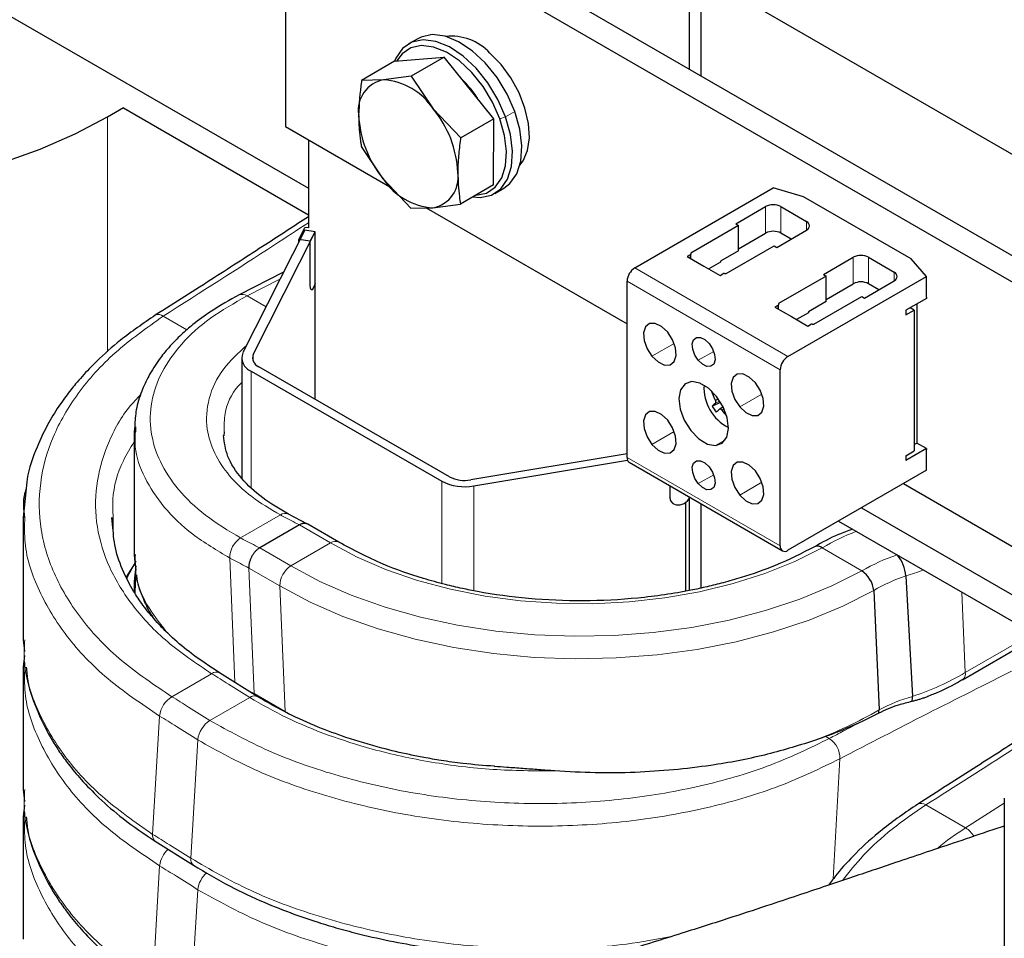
# Paper-space layout 'Blatt2' of a CAD drawing. Header units: millimetres. Extents: x 5 to 418, y 2 to 292.
# Tile 28 of 43: x 251 to 269, y 89 to 106. Entities that reach past the tile are written whole.
import ezdxf

# ---------------------------------------------------------------- set-up
doc = ezdxf.new("R2010")
doc.units = ezdxf.units.MM

psp = doc.layouts.new('Blatt2')

# ---------------------------------------------------------------- linework, layer by layer
at = {"color": 7, "linetype": 'Continuous', "lineweight": 25}
for p, q in [((278.0075, 99.1279), (242.6522, 119.5381)), ((277.7954, 97.3723), (256.5822, 109.6185)), ((277.3712, 97.1274), (256.1579, 109.3735)), ((256.1579, 109.3735), (256.1579, 104.4743)), ((249.7233, 107.2906), (256.5822, 103.3311)), ((263.6533, 105.5364), (263.6533, 106.6796)), ((263.8654, 105.414), (263.8654, 106.802)), ((258.6107, 106.1053), (258.441, 106.0073)), ((258.182, 105.6859), (259.1029, 105.7638)), ((259.1029, 105.7638), (258.49, 105.4099)), ((260.0204, 104.6179), (259.1029, 105.7638)), ((258.182, 105.6859), (257.569, 105.3321)), ((258.49, 105.4099), (257.9777, 105.3411)), ((258.49, 105.4099), (258.897, 104.8071)), ((257.9777, 105.3411), (257.569, 105.3321)), ((252.8558, 104.6576), (253.1527, 104.8291)), ((253.1527, 104.8209), (256.5822, 102.8411)), ((258.897, 104.8071), (259.4075, 104.264)), ((256.1579, 104.4743), (258.1347, 103.3331)), ((260.0204, 104.6179), (259.4075, 104.264)), ((260.0171, 103.3941), (260.0204, 104.6179)), ((256.5822, 104.2294), (256.5822, 102.5962)), ((257.9727, 103.5055), (257.5657, 104.1083)), ((258.4832, 102.9624), (257.9727, 103.5055)), ((260.0171, 103.3941), (259.4041, 103.0403)), ((260.0409, 103.236), (260.2106, 103.3339)), ((262.635, 101.8543), (265.2054, 103.3382)), ((265.7675, 103.1728), (265.2054, 103.3382)), ((258.8919, 102.9714), (259.4041, 103.0403)), ((267.7616, 102.0217), (265.7675, 103.1728)), ((258.4832, 102.9624), (258.8919, 102.9714)), ((258.7661, 102.9687), (262.4936, 100.8168)), ((264.5124, 102.6728), (265.064, 102.9912)), ((265.3468, 102.9912), (265.8206, 102.7177)), ((264.5619, 102.6442), (263.6745, 102.1319)), ((264.5124, 102.6728), (264.5619, 102.6442)), ((264.5619, 102.1706), (264.5619, 102.6442)), ((256.5141, 102.5569), (255.3697, 100.2845)), ((255.5617, 100.2523), (256.7062, 102.5247)), ((256.4068, 102.3852), (256.5185, 102.6069)), ((256.7062, 102.5247), (256.5141, 102.5569)), ((256.5822, 102.5962), (256.5185, 102.6069)), ((256.618, 102.3497), (256.7062, 102.5247)), ((256.7062, 99.4223), (256.7062, 102.5247)), ((264.5619, 102.2114), (265.064, 102.5012)), ((265.269, 102.236), (265.8206, 102.5544)), ((265.5376, 102.3911), (265.3468, 102.5012)), ((256.618, 102.3497), (256.4068, 102.3852)), ((256.4068, 102.3438), (256.4068, 102.3852)), ((256.618, 101.5332), (256.618, 102.3497)), ((263.6628, 102.0966), (263.6109, 102.0666)), ((263.6745, 102.1319), (263.6745, 102.1129)), ((263.6745, 102.0298), (263.6745, 102.1129)), ((264.5619, 102.1706), (264.2296, 101.9787)), ((264.3321, 101.7523), (265.2195, 102.2646)), ((265.2195, 102.2646), (265.269, 102.236)), ((263.6109, 102.0666), (263.9149, 101.891)), ((264.2296, 101.9624), (264.0104, 101.8359)), ((264.2296, 101.9787), (264.2296, 101.9624)), ((266.1388, 101.7339), (266.6903, 102.0523)), ((266.9731, 102.0523), (267.4469, 101.7788)), ((268.048, 101.6972), (267.7616, 102.0217)), ((256.1201, 101.7745), (255.2969, 101.3537)), ((263.9149, 101.891), (264.219, 101.7155)), ((264.219, 101.7155), (264.2709, 101.7455)), ((264.2992, 101.7523), (264.3321, 101.7523)), ((266.1388, 101.7339), (266.1883, 101.7053)), ((262.4936, 98.3432), (262.4936, 101.6094)), ((266.1883, 101.7053), (265.3008, 101.193)), ((265.4776, 100.2133), (268.048, 101.6972)), ((266.1883, 101.2317), (266.1883, 101.7053)), ((266.1883, 101.2725), (266.6903, 101.5624)), ((266.8954, 101.2971), (267.4469, 101.6155)), ((267.164, 101.4522), (266.9731, 101.5624)), ((268.048, 101.315), (268.048, 101.6972)), ((265.3008, 101.193), (265.3008, 101.174)), ((265.3008, 101.091), (265.3008, 101.174)), ((266.1883, 101.2317), (265.8559, 101.0399)), ((265.9584, 100.8134), (266.8459, 101.3257)), ((266.8459, 101.3257), (266.8954, 101.2971)), ((268.0453, 101.2915), (267.6626, 101.0705)), ((267.8676, 101.1889), (267.8676, 98.6313)), ((265.2891, 101.1577), (265.2372, 101.1277)), ((265.2372, 101.1277), (265.5413, 100.9522)), ((265.8559, 101.0235), (265.6368, 100.897)), ((265.8559, 101.0399), (265.8559, 101.0235)), ((267.6626, 100.9848), (267.8181, 101.0746)), ((267.6626, 101.0705), (267.6626, 100.9848)), ((267.8181, 101.0746), (267.7439, 101.1174)), ((267.8181, 101.0746), (267.8181, 98.4616)), ((265.5413, 100.9522), (265.8453, 100.7767)), ((265.9255, 100.8134), (265.9584, 100.8134)), ((265.8453, 100.7767), (265.8972, 100.8066)), ((255.3458, 100.1878), (255.3458, 97.9586)), ((255.5216, 99.9429), (259.0571, 97.9019)), ((259.1985, 97.9835), (255.663, 100.0245)), ((265.3362, 96.7022), (265.3362, 99.9684)), ((264.0539, 99.5814), (264.0522, 99.5807)), ((264.2279, 99.3637), (264.0734, 99.2924)), ((264.2733, 99.2812), (264.2128, 99.237)), ((253.3615, 98.9221), (253.3509, 98.8161)), ((253.3756, 98.9122), (253.3747, 98.8159)), ((255.02, 98.8165), (255.0154, 98.741)), ((268.0453, 98.507), (267.6626, 98.2861)), ((267.6626, 98.3718), (267.8181, 98.4616)), ((267.8181, 98.58), (267.8686, 98.6091)), ((268.0453, 98.507), (267.8686, 98.6091)), ((268.048, 98.1044), (268.048, 98.4866)), ((262.4936, 98.4119), (259.593, 97.925)), ((259.6489, 97.8142), (262.5019, 98.293)), ((262.5351, 98.2516), (265.3776, 96.6106)), ((267.6626, 98.3718), (267.6626, 98.2861)), ((268.048, 98.1044), (265.4776, 96.6206)), ((251.3431, 97.7057), (251.2922, 97.2303)), ((263.2877, 97.8171), (263.2877, 97.5964)), ((267.6201, 97.8574), (272.2768, 95.1691)), ((263.2956, 97.5497), (263.3011, 97.5386)), ((263.6533, 95.8765), (263.6533, 97.5877)), ((263.5852, 95.8665), (263.5852, 97.5098)), ((263.8654, 95.9206), (263.8654, 97.4836)), ((266.842, 97.4082), (270.7243, 95.167)), ((252.9521, 97.098), (252.9361, 97.231)), ((252.9638, 97.0879), (252.9619, 97.2309)), ((256.5668, 97.1073), (256.2136, 97.2909)), ((266.4177, 97.1632), (270.7243, 94.677)), ((256.418, 97.0918), (255.6798, 96.6656)), ((257.148, 96.7719), (256.5712, 97.1049)), ((253.3509, 96.5427), (253.3596, 96.4641)), ((253.3596, 96.4641), (253.3834, 96.2496)), ((253.3803, 96.3335), (253.3509, 96.0399)), ((253.3756, 96.136), (253.3747, 96.0397)), ((267.6639, 96.145), (267.7853, 93.9132)), ((253.3509, 96.0398), (253.351, 95.8482)), ((267.068, 95.8753), (267.1668, 93.6609)), ((251.2922, 94.9625), (251.3104, 94.8036)), ((251.3104, 94.8036), (251.3175, 94.7419)), ((268.7131, 94.2205), (269.9328, 94.9246)), ((251.3156, 94.6725), (251.2922, 94.4541)), ((251.3244, 94.4543), (251.3237, 94.5386)), ((255.6443, 93.9063), (254.9372, 94.3492)), ((267.1623, 93.6028), (266.8527, 93.4481)), ((266.1795, 93.1682), (265.9506, 93.0874)), ((251.2922, 92.1863), (251.3104, 92.0274)), ((251.3156, 91.8962), (251.2922, 91.6779)), ((251.3104, 92.0274), (251.3175, 91.9657)), ((269.488, 92.0237), (269.488, 85.031)), ((251.3244, 91.678), (251.3237, 91.7623)), ((253.7435, 91.2257), (254.4507, 90.7829))]:
    psp.add_line(p, q, dxfattribs=at)
at = {"color": 7, "linetype": 'Continuous', "lineweight": 18}
for p, q in [((252.8558, 104.6576), (252.8558, 100.301)), ((260.1346, 104.6205), (260.2412, 104.6548)), ((260.4109, 104.7527), (260.2412, 104.6548)), ((265.064, 102.9912), (265.064, 102.5012)), ((265.3468, 102.9912), (265.3468, 102.5012)), ((265.8206, 102.7177), (265.8206, 102.5544)), ((263.6628, 102.0366), (263.6628, 102.0966)), ((266.6903, 102.0523), (266.6903, 101.5624)), ((266.9731, 102.0523), (266.9731, 101.5624)), ((265.4776, 100.2133), (262.635, 101.8543)), ((267.4469, 101.7788), (267.4469, 101.6155)), ((256.0562, 101.6477), (255.4453, 101.338)), ((265.3362, 99.9684), (262.4936, 101.6094)), ((255.7978, 101.1346), (255.4453, 101.338)), ((265.2891, 101.0977), (265.2891, 101.1577)), ((253.8926, 100.9625), (254.3312, 100.7093)), ((263.3686, 100.456), (262.956, 100.2178)), ((264.1011, 100.3089), (263.8132, 100.1427)), ((255.5617, 100.1233), (255.5617, 100.2523)), ((255.5216, 97.7921), (255.5216, 99.9429)), ((264.1849, 99.4294), (264.1338, 99.3993)), ((264.2136, 99.3868), (264.1372, 99.3529)), ((264.9949, 99.5171), (264.5823, 99.2789)), ((264.2916, 99.2424), (264.2509, 99.2185)), ((263.3686, 98.8229), (262.956, 98.5847)), ((264.3182, 98.6684), (264.1353, 98.5628)), ((265.3362, 96.7022), (262.4936, 98.3432)), ((259.0571, 96.0038), (259.0571, 97.9019)), ((264.1011, 98.0226), (263.8132, 97.8564)), ((259.6489, 95.8701), (259.6489, 97.8142)), ((264.9949, 97.884), (264.5823, 97.6458)), ((263.2821, 97.6074), (263.2877, 97.5964)), ((256.0644, 97.2756), (255.3262, 96.8494)), ((252.9648, 97.0054), (252.9638, 97.0879)), ((256.9948, 96.7588), (256.418, 97.0918)), ((256.2566, 96.3326), (255.6798, 96.6656)), ((256.9948, 96.7588), (256.2566, 96.3326)), ((266.1153, 96.6673), (266.8471, 96.2374)), ((255.1247, 96.4762), (255.2217, 94.171)), ((253.2107, 96.1326), (253.3892, 96.4217)), ((256.0551, 95.9594), (255.4782, 96.2924)), ((255.4782, 96.2924), (255.5762, 93.9654)), ((253.3747, 96.0397), (253.3723, 95.803)), ((256.0551, 95.9594), (256.153, 93.6324)), ((268.7017, 95.8447), (268.7677, 94.3533)), ((270.0025, 95.0661), (268.7677, 94.3533)), ((254.0505, 93.9072), (254.7887, 94.3334)), ((254.7576, 93.4643), (255.4958, 93.8905)), ((256.153, 93.6324), (255.5762, 93.9654)), ((253.6945, 91.3551), (253.8244, 93.5484)), ((256.3291, 93.5356), (256.153, 93.6324)), ((266.2439, 93.131), (266.1795, 93.1682)), ((254.4016, 90.9122), (254.5315, 93.1055)), ((266.3185, 90.5278), (266.442, 92.756)), ((268.773, 91.4741), (268.0348, 91.9002)), ((269.488, 91.9309), (268.773, 91.4741)), ((253.6945, 88.5788), (253.8244, 90.7722)), ((254.4016, 88.136), (254.5315, 90.3293))]:
    psp.add_line(p, q, dxfattribs=at)
at = {"color": 7, "linetype": 'Continuous', "lineweight": 25, "flags": 128}
for points in [[(260.4109, 104.7527), (260.2681, 105.0768), (260.0824, 105.383), (259.863, 105.656), (259.6209, 105.8819), (259.3683, 106.0496), (259.1177, 106.1506), (258.8819, 106.1799), (258.6726, 106.1359), (258.6107, 106.1053)], [(260.2412, 104.6548), (260.0984, 104.9789), (259.9127, 105.2851), (259.6933, 105.558), (259.4512, 105.784), (259.1986, 105.9517), (258.948, 106.0527), (258.7122, 106.0819), (258.5029, 106.0379), (258.3306, 105.9229), (258.2039, 105.7427), (258.1784, 105.6839)], [(260.1346, 104.6205), (259.999, 104.9284), (259.8225, 105.2192), (259.6141, 105.4785), (259.3841, 105.6932), (259.1441, 105.8525), (258.9061, 105.9484), (258.6821, 105.9762), (258.4832, 105.9344), (258.3195, 105.8252), (258.2173, 105.6889)], [(260.5062, 103.761), (260.5688, 103.8437), (260.6498, 104.0352), (260.6827, 104.2693), (260.6661, 104.5342), (260.6007, 104.8165), (260.4898, 105.1022), (260.339, 105.3769), (260.1558, 105.6268), (259.9495, 105.8394)], [(240.4107, 104.6576), (241.0114, 104.3415), (241.66, 104.0587), (242.3511, 103.8117), (243.0787, 103.6026), (243.8367, 103.4331), (244.6185, 103.3046), (245.4174, 103.2184), (246.2268, 103.1751), (247.0396, 103.1751), (247.849, 103.2184), (248.648, 103.3046), (249.4298, 103.4331), (250.1877, 103.6026), (250.9153, 103.8117), (251.6064, 104.0587), (252.2551, 104.3415), (252.8558, 104.6576)], [(259.6295, 103.1703), (259.7697, 103.1614), (259.979, 103.2054), (260.1513, 103.3204), (260.2779, 103.5006), (260.3526, 103.7371), (260.3715, 104.0179), (260.3337, 104.329), (260.2412, 104.6548)], [(260.2106, 103.3339), (260.321, 103.4183), (260.4476, 103.5986), (260.5223, 103.8351), (260.5412, 104.1159), (260.5034, 104.427), (260.4109, 104.7527)], [(259.6837, 103.2017), (259.6866, 103.2017), (259.8855, 103.2435), (260.0492, 103.3528), (260.1695, 103.524), (260.2404, 103.7487), (260.2584, 104.0154), (260.2225, 104.311), (260.1346, 104.6205)], [(256.7062, 101.5748), (256.6953, 101.5356), (256.6739, 101.4807), (256.6525, 101.4507), (256.6344, 101.4502), (256.6223, 101.4791), (256.618, 101.5332)], [(263.2475, 100.6657), (263.1343, 100.7721), (263.0161, 100.8281), (262.911, 100.8253), (262.8349, 100.7641), (262.7994, 100.6539), (262.81, 100.5113), (262.8649, 100.3582), (262.956, 100.2178)], [(262.956, 100.2178), (263.0692, 100.1115), (263.1873, 100.0554), (263.2925, 100.0582), (263.3686, 100.1194), (263.404, 100.2296), (263.3935, 100.3722), (263.3385, 100.5253), (263.2475, 100.6657)], [(263.8132, 100.1427), (263.7497, 100.2406), (263.7114, 100.3475), (263.704, 100.4469), (263.7287, 100.5239), (263.7818, 100.5665), (263.8552, 100.5685), (263.9376, 100.5294), (264.0166, 100.4552)], [(264.0166, 100.4552), (264.0801, 100.3572), (264.1185, 100.2504), (264.1258, 100.151), (264.1011, 100.074), (264.048, 100.0314), (263.9746, 100.0294), (263.8922, 100.0685), (263.8132, 100.1427)], [(263.6946, 99.7488), (263.5699, 99.7056), (263.4868, 99.5962), (263.4554, 99.4336), (263.4794, 99.2375), (263.5559, 99.0315), (263.6758, 98.8406), (263.8244, 98.6877), (263.984, 98.5912), (264.1353, 98.5628)], [(264.1353, 98.5628), (264.2599, 98.606), (264.343, 98.7154), (264.3744, 98.878), (264.3504, 99.0741), (264.2739, 99.28), (264.154, 99.471), (264.0054, 99.6239), (263.8458, 99.7204), (263.6946, 99.7488)], [(264.8739, 99.7269), (264.7606, 99.8332), (264.6425, 99.8892), (264.5373, 99.8864), (264.4612, 99.8253), (264.4258, 99.715), (264.4363, 99.5725), (264.4913, 99.4193), (264.5823, 99.2789)], [(264.5823, 99.2789), (264.6955, 99.1726), (264.8137, 99.1166), (264.9188, 99.1194), (264.9949, 99.1805), (265.0304, 99.2908), (265.0198, 99.4333), (264.9649, 99.5865), (264.8739, 99.7269)], [(263.2475, 99.0327), (263.1343, 99.139), (263.0161, 99.195), (262.911, 99.1922), (262.8349, 99.1311), (262.7994, 99.0208), (262.81, 98.8783), (262.8649, 98.7251), (262.956, 98.5847)], [(262.956, 98.5847), (263.0692, 98.4784), (263.1873, 98.4224), (263.2925, 98.4251), (263.3686, 98.4863), (263.404, 98.5966), (263.3935, 98.7391), (263.3385, 98.8922), (263.2475, 99.0327)], [(263.8132, 97.8564), (263.7497, 97.9543), (263.7114, 98.0612), (263.704, 98.1606), (263.7287, 98.2375), (263.7818, 98.2802), (263.8552, 98.2822), (263.9376, 98.2431), (264.0166, 98.1689)], [(264.8739, 98.0938), (264.7606, 98.2001), (264.6425, 98.2561), (264.5373, 98.2534), (264.4612, 98.1922), (264.4258, 98.0819), (264.4363, 97.9394), (264.4913, 97.7863), (264.5823, 97.6458)], [(264.0166, 98.1689), (264.0801, 98.0709), (264.1185, 97.9641), (264.1258, 97.8646), (264.1011, 97.7877), (264.048, 97.745), (263.9746, 97.7431), (263.8922, 97.7822), (263.8132, 97.8564)], [(264.5823, 97.6458), (264.6955, 97.5395), (264.8137, 97.4835), (264.9188, 97.4863), (264.9949, 97.5474), (265.0304, 97.6577), (265.0198, 97.8002), (264.9649, 97.9534), (264.8739, 98.0938)], [(263.2877, 97.5964), (263.3023, 97.5363), (263.344, 97.4903), (263.4063, 97.4654), (263.4798, 97.4653), (263.5533, 97.4901), (263.6156, 97.5359), (263.6572, 97.5959), (263.6599, 97.6023)], [(268.7335, 94.2365), (268.7208, 94.2255), (268.7131, 94.2205)]]:
    psp.add_lwpolyline(points, dxfattribs=at)
at = {"color": 7, "linetype": 'Continuous', "lineweight": 18, "flags": 128}
for points in [[(266.1153, 96.6673), (265.6046, 96.4131), (265.0509, 96.1909), (264.4602, 96.0031), (263.8389, 95.8518), (263.1936, 95.7386), (262.5316, 95.6648), (261.8597, 95.631), (261.1855, 95.6378), (260.5161, 95.685), (259.8589, 95.7721), (259.2209, 95.8982), (258.609, 96.0618), (258.0299, 96.2613), (257.4899, 96.4945), (256.9948, 96.7588)], [(266.8471, 96.2374), (266.2935, 95.9591), (265.6956, 95.7132), (265.0591, 95.5021), (264.3899, 95.3278), (263.6945, 95.192), (262.9794, 95.0961), (262.2516, 95.0408), (261.5179, 95.0267), (260.7853, 95.0539), (260.0608, 95.1223), (259.3513, 95.2311), (258.6636, 95.3793), (258.0041, 95.5655), (257.3792, 95.7879), (256.7949, 96.0445), (256.2566, 96.3326)], [(267.068, 95.8753), (266.4936, 95.585), (265.8729, 95.3285), (265.2118, 95.1081), (264.5167, 94.926), (263.7941, 94.7838), (263.051, 94.683), (262.2944, 94.6245), (261.5315, 94.6088), (260.7696, 94.6361), (260.016, 94.7062), (259.2777, 94.8183), (258.5619, 94.9715), (257.8754, 95.1642), (257.2247, 95.3946), (256.616, 95.6605), (256.0551, 95.9594)]]:
    psp.add_lwpolyline(points, dxfattribs=at)
at = {"color": 7, "linetype": 'Continuous', "lineweight": 25}
for centre, radius, start, end in [((259.2287, 105.1674), 0.9854, 42.99361, 95.84459), ((258.0784, 104.7802), 0.5699, 100.1685, 189.07358), ((257.9015, 104.1517), 1.1919, 33.35947, 86.33121), ((258.1503, 104.0064), 1.8581, 31.14347, 46.22585), ((259.5058, 104.7775), 1.9921, 182.50831, 219.68299), ((257.3639, 103.5351), 1.9921, 2.50831, 39.68299), ((258.7913, 103.5324), 0.5699, 280.1685, 9.07358), ((258.9682, 104.1609), 1.1919, 213.35947, 266.33121), ((265.2054, 102.7182), 0.3074, 62.60967, 117.39033), ((265.7896, 102.636), 0.0873, 290.78342, 69.21658), ((265.2054, 102.2283), 0.3074, 62.60967, 117.39033), ((263.6545, 102.1149), 0.0201, 294.37466, 354.3052), ((266.8317, 101.7793), 0.3074, 62.60967, 117.39033), ((262.8007, 101.5954), 0.3074, 122.60548, 177.39452), ((264.298, 101.6946), 0.0577, 88.8559, 118.04024), ((267.4159, 101.6972), 0.0873, 290.78342, 69.21658), ((266.8317, 101.2894), 0.3074, 62.60967, 117.39033), ((265.2808, 101.176), 0.0201, 294.37466, 354.3052), ((268.3869, 101.2649), 0.3426, 171.58752, 175.55078), ((265.9244, 100.7557), 0.0577, 88.8559, 118.04024), ((255.6133, 100.1882), 0.2619, 158.43731, 249.50104), ((255.7241, 100.1881), 0.1746, 158.43731, 249.50104), ((265.6432, 99.9544), 0.3074, 122.60548, 177.39452), ((264.7495, 99.6376), 0.8296, 176.86883, 243.12579), ((265.3128, 100.0386), 1.3412, 199.96315, 208.46638), ((264.6638, 98.7341), 0.8126, 130.39744, 136.60253), ((265.2522, 99.9769), 1.3632, 210.14323, 215.70892), ((267.0286, 95.7606), 4.4737, 129.01257, 130.12748), ((265.3581, 100.0645), 1.3935, 217.38304, 223.03742), ((268.131, 98.631), 0.2634, 179.94265, 184.77938), ((268.2715, 98.5259), 0.2269, 184.77475, 189.99124), ((262.5916, 98.3324), 0.0986, 173.70115, 234.98667), ((259.4811, 98.7228), 0.924, 242.68403, 280.46041), ((259.4812, 98.5308), 0.616, 242.68403, 280.46041), ((265.4224, 96.6882), 0.0873, 170.78596, 309.20329), ((266.0271, 96.5486), 0.148, 53.36867, 112.14894), ((266.9668, 96.0932), 0.6991, 4.24815, 38.88858), ((266.5838, 95.8284), 0.4864, 5.53348, 57.2353), ((267.5563, 93.8911), 0.2301, 341.21571, 5.50107), ((266.9468, 93.6489), 0.2203, 347.93235, 3.1403)]:
    psp.add_arc(centre, radius, start, end, dxfattribs=at)
at = {"color": 7, "linetype": 'Continuous', "lineweight": 18}
for centre, radius, start, end in [((255.3569, 101.2112), 0.1546, 55.11279, 112.87994), ((253.8055, 100.8486), 0.1434, 52.58657, 115.72186), ((256.1528, 97.149), 0.1544, 66.79356, 124.91151), ((268.3438, 92.8625), 4.4094, 111.22361, 120.35715), ((255.5669, 96.4784), 0.4423, 122.97226, 180.28102), ((257.0823, 96.6371), 0.1498, 63.22203, 125.68944), ((268.5835, 93.2942), 3.4173, 108.37661, 120.53971), ((256.4973, 95.9616), 0.4423, 122.97226, 180.28102), ((265.9796, 101.6574), 5.764, 286.99088, 290.41502), ((268.6345, 93.2074), 3.0938, 108.28205, 120.41961), ((254.8754, 94.2245), 0.1392, 63.69512, 128.52984), ((266.2629, 98.6275), 4.954, 287.89707, 300.37173), ((268.6158, 94.3345), 0.1531, 320.22403, 7.07414), ((254.3112, 93.4923), 0.49, 122.13604, 173.42404), ((255.5825, 93.7817), 0.1391, 63.62392, 128.53887), ((268.7133, 90.7532), 3.2934, 106.36568, 118.00666), ((262.9475, 101.0318), 8.4931, 290.70726, 299.78799), ((255.0183, 93.0494), 0.49, 122.13604, 173.42404), ((266.0055, 92.7652), 0.4366, 358.79746, 56.90674), ((267.9482, 91.7919), 0.1387, 51.38987, 116.94039), ((253.8283, 91.3319), 0.1358, 170.162, 231.38342), ((268.5255, 91.0753), 0.4694, 31.35463, 58.1751), ((254.3206, 90.7117), 0.4998, 132.82835, 173.05457), ((254.5354, 90.889), 0.1358, 170.16196, 231.38384), ((255.0275, 90.269), 0.4996, 131.37593, 173.0754)]:
    psp.add_arc(centre, radius, start, end, dxfattribs=at)
at = {"color": 7, "linetype": 'Continuous', "lineweight": 25}
for points, knots in [([(257.569, 105.3321), (257.568, 105.3252), (257.5358, 105.1052), (257.5255, 104.8944), (257.5156, 104.6903)], [0, 0, 0, 0, 0.03148504, 1, 1, 1, 1]), ([(257.5156, 104.6903), (257.5159, 104.652), (257.5164, 104.5752), (257.5223, 104.4629), (257.5316, 104.3526), (257.5429, 104.2573), (257.5545, 104.176), (257.5619, 104.1309), (257.5657, 104.1083)], [0, 0, 0, 0, 0.1880433, 0.3763739, 0.5654879, 0.7548234, 0.877392, 1, 1, 1, 1]), ([(259.4075, 104.264), (259.4065, 104.2571), (259.3977, 104.1971), (259.3829, 104.0845), (259.367, 103.9278), (259.3564, 103.7731), (259.3548, 103.6726), (259.3541, 103.6223)], [0, 0, 0, 0, 0.0314474, 0.2725242, 0.5139432, 0.7566821, 1, 1, 1, 1]), ([(259.3541, 103.6223), (259.3594, 103.4707), (259.3666, 103.2698), (259.3967, 103.0855), (259.4041, 103.0403)], [0, 0, 0, 0, 0.7546767, 1, 1, 1, 1]), ([(256.5822, 102.8049), (256.3186, 102.633), (255.7382, 102.2543), (254.7919, 101.6437), (254.109, 101.21), (253.7432, 100.9778)], [0, 0, 0, 0, 0.278625, 0.6136192, 1, 1, 1, 1]), ([(255.2969, 101.3537), (255.1211, 101.2568), (254.8119, 101.0863), (254.4688, 100.8328), (254.2534, 100.6462), (254.1066, 100.5027), (253.9653, 100.3505), (253.7926, 100.1356), (253.6214, 99.8665), (253.4783, 99.552), (253.3815, 99.2408), (253.3678, 99.0227), (253.3615, 98.9221)], [0, 0, 0, 0, 0.1567819, 0.2757292, 0.3578673, 0.4067709, 0.4603563, 0.5472996, 0.6655336, 0.769105, 0.8935404, 1, 1, 1, 1]), ([(253.7432, 100.9778), (253.5215, 100.8264), (253.1285, 100.5582), (252.6946, 100.1696), (252.4286, 99.8947), (252.2735, 99.7158), (252.1732, 99.5926), (252.0786, 99.4693), (251.9357, 99.2689), (251.7429, 98.9608), (251.5258, 98.4989), (251.3725, 98.0667), (251.3496, 97.7857), (251.3431, 97.7057)], [0, 0, 0, 0, 0.1679073, 0.2975499, 0.3888403, 0.4317794, 0.4641047, 0.5013432, 0.5435996, 0.6437123, 0.7732712, 0.9353916, 1, 1, 1, 1]), ([(264.1372, 99.3529), (264.1387, 99.3547), (264.1416, 99.3584), (264.1429, 99.3681), (264.1416, 99.3795), (264.1382, 99.3905), (264.135, 99.3968), (264.1338, 99.3993)], [0, 0, 0, 0, 0.2155972, 0.4318946, 0.6471257, 0.8619584, 1, 1, 1, 1]), ([(264.2509, 99.2185), (264.2495, 99.2201), (264.2468, 99.2235), (264.2423, 99.228), (264.2376, 99.2319), (264.2329, 99.2351), (264.2282, 99.2374), (264.2239, 99.2388), (264.2198, 99.2393), (264.2166, 99.2389), (264.2142, 99.238), (264.213, 99.2371), (264.2124, 99.2367)], [0, 0, 0, 0, 0.1063015, 0.2156539, 0.3222774, 0.432023, 0.5381271, 0.6473204, 0.7532396, 0.8622111, 0.9307095, 1, 1, 1, 1]), ([(253.3509, 98.8161), (253.3511, 98.4372), (253.3515, 97.6794), (253.3511, 96.9216), (253.3509, 96.5427)], [0, 0, 0, 0, 0.4999993, 1, 1, 1, 1]), ([(256.2136, 97.2909), (256.0469, 97.3887), (255.6994, 97.5925), (255.3217, 97.9572), (255.0596, 98.3482), (255.0252, 98.6204), (255.0088, 98.7506)], [0, 0, 0, 0, 0.231648, 0.4827598, 0.7526419, 1, 1, 1, 1]), ([(251.3244, 97.2305), (251.3068, 97.3731), (251.2851, 97.5491), (251.3382, 97.7218), (251.3483, 97.7544)], [0, 0, 0, 0, 0.8106961, 1, 1, 1, 1]), ([(251.2922, 97.2305), (251.2924, 96.8525), (251.2929, 96.0965), (251.2924, 95.3405), (251.2922, 94.9625)], [0, 0, 0, 0, 0.4999998, 1, 1, 1, 1]), ([(254.9372, 94.3492), (254.7585, 94.4661), (254.4429, 94.6726), (254.0896, 94.9698), (253.8662, 95.1879), (253.724, 95.3434), (253.6158, 95.4715), (253.4843, 95.6412), (253.3171, 95.89), (253.1345, 96.243), (252.9853, 96.6551), (252.9629, 96.9536), (252.9521, 97.098)], [0, 0, 0, 0, 0.1510981, 0.2669062, 0.3487649, 0.3972123, 0.4389904, 0.4890386, 0.5794504, 0.6994679, 0.8546244, 1, 1, 1, 1]), ([(256.5709, 97.1044), (256.5634, 97.1084), (256.5512, 97.1149), (256.5323, 97.1189), (256.5164, 97.1204), (256.4999, 97.1199), (256.4827, 97.1174), (256.467, 97.1135), (256.4494, 97.1074), (256.4337, 97.1006), (256.4219, 97.094), (256.418, 97.0918)], [0, 0, 0, 0, 0.1798147, 0.2890756, 0.3944982, 0.5006528, 0.609116, 0.7183769, 0.7882579, 0.9290385, 1, 1, 1, 1]), ([(266.6753, 97.0145), (266.5882, 96.9825), (266.3325, 96.8884), (266.1135, 96.7654), (265.9691, 96.6844)], [0, 0, 0, 0, 0.3407265, 1, 1, 1, 1]), ([(255.6798, 96.6656), (255.6739, 96.6621), (255.6622, 96.655), (255.6446, 96.6421), (255.6272, 96.6275), (255.6103, 96.6114), (255.5885, 96.5882), (255.5681, 96.5624), (255.5496, 96.5346), (255.5367, 96.513), (255.5249, 96.4907), (255.5142, 96.4677), (255.5048, 96.4443), (255.4967, 96.4209), (255.49, 96.3974), (255.4847, 96.3739), (255.4805, 96.3482), (255.4778, 96.3207), (255.4781, 96.3019), (255.4782, 96.2924)], [0, 0, 0, 0, 0.0527487, 0.1058636, 0.1601336, 0.2148028, 0.2675514, 0.3748409, 0.4295101, 0.4822588, 0.5353737, 0.5896437, 0.6443129, 0.6970615, 0.7501764, 0.8044465, 0.8591156, 0.9291256, 1, 1, 1, 1]), ([(265.9712, 96.6856), (265.7347, 96.5656), (265.312, 96.3513), (264.7216, 96.1452), (264.2928, 96.0213), (263.9804, 95.9435), (263.4622, 95.8324), (262.6975, 95.7199), (261.6808, 95.6681), (260.676, 95.7109), (259.931, 95.8124), (259.4253, 95.9133), (259.0882, 95.9916), (258.5856, 96.131), (257.892, 96.373), (257.4134, 96.6296), (257.1491, 96.7713)], [0, 0, 0, 0, 0.0971421, 0.1736014, 0.2114444, 0.2443515, 0.277809, 0.3807088, 0.4844728, 0.5882774, 0.6871494, 0.7174882, 0.7520342, 0.7984499, 0.8887014, 1, 1, 1, 1]), ([(253.2163, 96.1015), (253.2197, 96.1093), (253.2607, 96.2049), (253.3193, 96.2975), (253.3732, 96.3826)], [0, 0, 0, 0, 0.0814852, 1, 1, 1, 1]), ([(253.3924, 96.1688), (253.3948, 96.1434), (253.4091, 95.9928), (253.5041, 95.7514), (253.61, 95.5162), (253.6864, 95.3985), (253.7047, 95.3703)], [0, 0, 0, 0, 0.0894495, 0.5324514, 0.8880406, 1, 1, 1, 1]), ([(251.2922, 94.4543), (251.2924, 94.0763), (251.2929, 93.3203), (251.2924, 92.5643), (251.2922, 92.1863)], [0, 0, 0, 0, 0.4999998, 1, 1, 1, 1]), ([(251.3502, 94.4556), (251.3577, 94.3705), (251.3839, 94.0745), (251.5533, 93.6251), (251.7686, 93.1904), (251.9685, 92.8786), (252.1458, 92.634), (252.3822, 92.349), (252.715, 92.0085), (253.1612, 91.6181), (253.5393, 91.3633), (253.7435, 91.2257)], [0, 0, 0, 0, 0.068013, 0.2367963, 0.3811525, 0.4466549, 0.5140755, 0.6025058, 0.7126336, 0.8447774, 1, 1, 1, 1]), ([(268.0672, 93.9153), (268.137, 93.9414), (268.3802, 94.0326), (268.5864, 94.1516), (268.7335, 94.2365)], [0, 0, 0, 0, 0.2869469, 1, 1, 1, 1]), ([(260.0323, 92.6171), (259.8376, 92.6317), (259.506, 92.6565), (259.0709, 92.719), (258.7411, 92.7751), (258.3722, 92.8485), (257.8838, 92.9642), (257.3153, 93.1344), (256.7381, 93.3496), (256.1809, 93.5956), (255.8299, 93.7989), (255.6443, 93.9063)], [0, 0, 0, 0, 0.1190101, 0.2028139, 0.2698327, 0.3257459, 0.4367738, 0.585625, 0.7068464, 0.8450142, 1, 1, 1, 1]), ([(268.0705, 93.9081), (268.0566, 93.9031), (268.0225, 93.8906), (267.967, 93.8723), (267.9039, 93.8527), (267.8398, 93.8343), (267.796, 93.8228), (267.7742, 93.817)], [0, 0, 0, 0, 0.1456466, 0.3589537, 0.5723656, 0.7861181, 1, 1, 1, 1]), ([(267.7742, 93.817), (267.6906, 93.7964), (267.5414, 93.7596), (267.3361, 93.6839), (267.2203, 93.6299), (267.1623, 93.6028)], [0, 0, 0, 0, 0.38858524, 0.69341721, 1, 1, 1, 1]), ([(266.8527, 93.4481), (266.7026, 93.3806), (266.4852, 93.2828), (266.2518, 93.1953), (266.1795, 93.1682)], [0, 0, 0, 0, 0.6902892, 1, 1, 1, 1]), ([(270.1357, 93.3593), (270.0684, 93.3154), (269.6841, 93.0649), (268.9341, 92.5816), (268.2512, 92.1478), (267.8854, 91.9155)], [0, 0, 0, 0, 0.0898525, 0.51251, 1, 1, 1, 1]), ([(265.9506, 93.0874), (265.6516, 92.9951), (265.048, 92.8089), (263.9406, 92.5994), (262.8787, 92.5008), (261.9028, 92.4882), (261.405, 92.5164), (261.155, 92.5306)], [0, 0, 0, 0, 0.2075871, 0.4190131, 0.7042106, 0.8514318, 1, 1, 1, 1]), ([(261.155, 92.5306), (261.0553, 92.5379), (260.8557, 92.5525), (260.5576, 92.5745), (260.2824, 92.5952), (260.1082, 92.6071), (260.0318, 92.6124)], [0, 0, 0, 0, 0.2643203, 0.5292151, 0.7935389, 1, 1, 1, 1]), ([(267.8854, 91.9155), (267.6587, 91.7606), (267.239, 91.4738), (266.7551, 91.0304), (266.431, 90.6836), (266.2813, 90.4807), (266.2315, 90.4132)], [0, 0, 0, 0, 0.3425932, 0.6343993, 0.8782784, 1, 1, 1, 1]), ([(251.2922, 91.678), (251.2924, 91.3), (251.2929, 90.5441), (251.2924, 89.7881), (251.2922, 89.4101)], [0, 0, 0, 0, 0.49999979, 1, 1, 1, 1]), ([(251.3502, 91.6793), (251.3577, 91.5943), (251.3839, 91.2982), (251.5533, 90.8489), (251.7686, 90.4142), (251.9685, 90.1024), (252.1458, 89.8578), (252.3822, 89.5728), (252.715, 89.2322), (253.1612, 88.8418), (253.5393, 88.5871), (253.7435, 88.4495)], [0, 0, 0, 0, 0.068013, 0.2367963, 0.3811525, 0.4466549, 0.5140755, 0.6025058, 0.7126336, 0.8447774, 1, 1, 1, 1]), ([(269.488, 91.5088), (269.3854, 91.4743), (269.0702, 91.368), (268.5723, 91.2002), (268.0045, 91.009), (267.5074, 90.8417), (267.0563, 90.69), (266.6291, 90.5463), (266.1827, 90.3962), (265.6919, 90.2315), (265.1138, 90.0388), (264.4021, 89.8053), (263.5178, 89.522), (262.8658, 89.3197), (262.5114, 89.2097)], [0, 0, 0, 0, 0.0453992, 0.1395472, 0.2202974, 0.2957987, 0.357559, 0.41722, 0.4812319, 0.5501244, 0.6279141, 0.7282579, 0.8522833, 1, 1, 1, 1]), ([(254.4507, 90.7829), (254.6739, 90.6493), (255.0868, 90.4022), (255.7205, 90.1069), (256.2702, 89.8894), (256.734, 89.7314), (257.1425, 89.6088), (257.8108, 89.4316), (258.7958, 89.2382), (259.9641, 89.1209), (260.9914, 89.0989), (261.779, 89.1243), (262.2617, 89.1765), (262.4591, 89.1979)], [0, 0, 0, 0, 0.105704, 0.1955381, 0.2696959, 0.3277113, 0.3757446, 0.4243753, 0.575557, 0.7272322, 0.8286, 0.9298895, 1, 1, 1, 1])]:
    psp.add_open_spline(points, degree=3, knots=knots, dxfattribs=at)
at = {"color": 7, "linetype": 'Continuous', "lineweight": 18}
for points, knots in [([(253.8926, 100.9625), (254.5793, 101.3993), (255.4762, 101.9697), (256.3723, 102.5559), (256.5822, 102.6933)], [0, 0, 0, 0, 0.7656757, 1, 1, 1, 1]), ([(255.4453, 101.338), (255.2088, 101.2041), (254.7356, 100.936), (254.2092, 100.4512), (253.8387, 99.9263), (253.6479, 99.3721), (253.6389, 98.8107), (253.8088, 98.2608), (254.1517, 97.7406), (254.6472, 97.257), (255.0998, 96.9854), (255.3262, 96.8494)], [0, 0, 0, 0, 0.11189633, 0.22388024, 0.33568202, 0.44777554, 0.55945073, 0.66961819, 0.77927423, 0.88952802, 1, 1, 1, 1]), ([(254.0505, 93.9072), (253.7263, 94.1242), (253.0776, 94.5584), (252.3562, 95.3215), (251.8487, 96.1414), (251.5877, 97.0018), (251.5761, 97.8709), (251.8098, 98.7239), (252.2808, 99.5374), (252.961, 100.301), (253.5819, 100.7419), (253.8926, 100.9625)], [0, 0, 0, 0, 0.1118957, 0.2238818, 0.3356811, 0.4477791, 0.5594554, 0.6696225, 0.7792767, 0.8895328, 1, 1, 1, 1]), ([(255.4387, 100.4215), (255.284, 100.2783), (254.9529, 99.9718), (254.709, 99.4362), (254.6714, 98.9046), (254.8212, 98.4201), (255.1011, 97.9979), (255.5071, 97.6056), (255.8785, 97.3857), (256.0644, 97.2756)], [0, 0, 0, 0, 0.1451864, 0.310919, 0.4768759, 0.6076762, 0.7378941, 0.868821, 1, 1, 1, 1]), ([(255.3458, 99.7292), (255.3267, 99.71), (255.1529, 99.5357), (255.0224, 99.2213), (255.0206, 98.9306), (255.02, 98.8165)], [0, 0, 0, 0, 0.0699358, 0.6347757, 1, 1, 1, 1]), ([(254.7887, 94.3334), (254.5056, 94.5241), (253.939, 94.9058), (253.3082, 95.5759), (252.8633, 96.2959), (252.6341, 97.0513), (252.6187, 97.8156), (252.8303, 98.5619), (253.1211, 99.135), (253.4013, 99.4332), (253.4762, 99.5129)], [0, 0, 0, 0, 0.1365698, 0.2732647, 0.4097103, 0.5465528, 0.6828813, 0.8173378, 0.9511872, 1, 1, 1, 1]), ([(253.3747, 98.8159), (253.3696, 98.7239), (253.3539, 98.4374), (253.5283, 97.9619), (253.8835, 97.4142), (254.4093, 96.9051), (254.886, 96.6193), (255.1247, 96.4762)], [0, 0, 0, 0, 0.1058675, 0.3294683, 0.5520216, 0.7757874, 1, 1, 1, 1]), ([(252.9619, 97.2309), (252.9566, 97.3432), (252.94, 97.6962), (253.0721, 98.1731), (253.2805, 98.516), (253.351, 98.632)], [0, 0, 0, 0, 0.2358758, 0.7414897, 1, 1, 1, 1]), ([(253.8244, 93.5484), (253.4894, 93.7734), (252.8192, 94.2236), (252.0722, 95.0144), (251.5601, 95.8637), (251.3034, 96.614), (251.3191, 97.0727), (251.3244, 97.2305)], [0, 0, 0, 0, 0.2209095, 0.4419927, 0.6627144, 0.8840136, 1, 1, 1, 1]), ([(256.0644, 97.2756), (256.1303, 97.2413), (256.2478, 97.1799), (256.366, 97.1187), (256.418, 97.0918)], [0, 0, 0, 0, 0.559999, 1, 1, 1, 1]), ([(255.3262, 96.8494), (255.3921, 96.815), (255.5097, 96.7535), (255.6278, 96.6925), (255.6798, 96.6656)], [0, 0, 0, 0, 0.5599991, 1, 1, 1, 1]), ([(253.3739, 96.5426), (253.3717, 96.4249), (253.366, 96.1128), (253.5492, 95.6264), (253.814, 95.2839), (253.9409, 95.1198)], [0, 0, 0, 0, 0.2397084, 0.6357649, 1, 1, 1, 1]), ([(255.1247, 96.4762), (255.1905, 96.4418), (255.3082, 96.3802), (255.4263, 96.3193), (255.4782, 96.2924)], [0, 0, 0, 0, 0.55999931, 1, 1, 1, 1]), ([(253.6945, 91.3551), (253.3675, 91.5842), (252.7132, 92.0427), (251.9942, 92.8428), (251.5148, 93.6984), (251.2888, 94.4166), (251.3157, 94.8398), (251.3235, 94.9623)], [0, 0, 0, 0, 0.22678224, 0.45375199, 0.68034329, 0.90752777, 1, 1, 1, 1]), ([(270.4893, 94.8127), (270.2189, 94.677), (269.4093, 94.2707), (268.0607, 93.5956), (266.9816, 93.0359), (266.442, 92.756)], [0, 0, 0, 0, 0.2005507, 0.6002731, 1, 1, 1, 1]), ([(253.8244, 90.7722), (253.4894, 90.9972), (252.8192, 91.4474), (252.0722, 92.2381), (251.5601, 93.0874), (251.3034, 93.8377), (251.3191, 94.2965), (251.3244, 94.4543)], [0, 0, 0, 0, 0.2209095, 0.4419927, 0.6627144, 0.8840136, 1, 1, 1, 1]), ([(255.4958, 93.8905), (255.3639, 93.9732), (255.1284, 94.1209), (254.8925, 94.2684), (254.7887, 94.3334)], [0, 0, 0, 0, 0.5600017, 1, 1, 1, 1]), ([(254.7576, 93.4643), (254.6257, 93.5471), (254.3902, 93.6948), (254.1543, 93.8423), (254.0505, 93.9072)], [0, 0, 0, 0, 0.5600015, 1, 1, 1, 1]), ([(255.4208, 94.0463), (255.4208, 94.0463), (255.4728, 94.0193), (255.5245, 93.9924), (255.5762, 93.9654)], [0, 0, 0, 0, 0.000685, 1, 1, 1, 1]), ([(261.155, 92.5306), (260.7715, 92.5324), (260.0037, 92.536), (258.8581, 92.6789), (257.8329, 92.9021), (256.9415, 93.188), (256.1724, 93.5044), (255.7213, 93.7618), (255.4958, 93.8905)], [0, 0, 0, 0, 0.1861424, 0.3726685, 0.5590079, 0.7053081, 0.8527188, 1, 1, 1, 1]), ([(254.5315, 93.1055), (254.3996, 93.1883), (254.164, 93.336), (253.9282, 93.4835), (253.8244, 93.5484)], [0, 0, 0, 0, 0.5600011, 1, 1, 1, 1]), ([(266.2439, 93.131), (265.8947, 92.9609), (265.196, 92.6206), (263.9533, 92.2529), (262.6139, 92.0085), (261.2044, 91.9053), (259.779, 91.9447), (258.3826, 92.1257), (257.0562, 92.4433), (255.8165, 92.8809), (255.1108, 93.2697), (254.7576, 93.4643)], [0, 0, 0, 0, 0.1118933, 0.2238772, 0.3356757, 0.4477722, 0.5594495, 0.669616, 0.7792722, 0.889529, 1, 1, 1, 1]), ([(266.8527, 93.4481), (266.7387, 93.3895), (266.535, 93.2848), (266.3328, 93.178), (266.2439, 93.131)], [0, 0, 0, 0, 0.560004, 1, 1, 1, 1]), ([(270.0526, 93.1942), (269.9195, 93.1074), (269.2472, 92.6692), (268.5744, 92.2425), (268.0348, 91.9002)], [0, 0, 0, 0, 0.1980204, 1, 1, 1, 1]), ([(266.442, 92.756), (266.079, 92.5796), (265.3527, 92.2267), (264.0619, 91.8457), (262.6716, 91.5928), (261.2093, 91.4865), (259.7313, 91.528), (258.2841, 91.7164), (256.9102, 92.0463), (255.6267, 92.5004), (254.8968, 92.9037), (254.5315, 93.1055)], [0, 0, 0, 0, 0.111894, 0.2238768, 0.3356781, 0.4477715, 0.5594458, 0.6696155, 0.7792715, 0.8895279, 1, 1, 1, 1]), ([(253.6945, 88.5788), (253.3675, 88.808), (252.7132, 89.2665), (251.9942, 90.0665), (251.5148, 90.9221), (251.2888, 91.6404), (251.3157, 92.0636), (251.3235, 92.186)], [0, 0, 0, 0, 0.2267822, 0.453752, 0.6803433, 0.9075278, 1, 1, 1, 1]), ([(268.0348, 91.9002), (267.8213, 91.7532), (267.3955, 91.46), (266.8782, 90.988), (266.6129, 90.6561), (266.4869, 90.4985)], [0, 0, 0, 0, 0.3455924, 0.6891499, 1, 1, 1, 1]), ([(253.8244, 87.9959), (253.4894, 88.2209), (252.8192, 88.6711), (252.0722, 89.4619), (251.5601, 90.3112), (251.3034, 91.0615), (251.3191, 91.5203), (251.3244, 91.678)], [0, 0, 0, 0, 0.2209095, 0.4419927, 0.6627144, 0.8840136, 1, 1, 1, 1]), ([(254.4016, 90.9122), (254.2695, 90.9949), (254.0337, 91.1425), (253.7981, 91.2901), (253.6945, 91.3551)], [0, 0, 0, 0, 0.5600011, 1, 1, 1, 1]), ([(268.773, 91.4741), (268.5889, 91.354), (268.4015, 91.2317), (268.2503, 91.0934), (268.2475, 91.0909)], [0, 0, 0, 0, 0.9816567, 1, 1, 1, 1]), ([(254.5315, 90.3293), (254.3996, 90.412), (254.164, 90.5598), (253.9282, 90.7073), (253.8244, 90.7722)], [0, 0, 0, 0, 0.5600011, 1, 1, 1, 1]), ([(263.3142, 89.4603), (263.0395, 89.4096), (262.3024, 89.2738), (261.0231, 89.2132), (259.5481, 89.2686), (258.1058, 89.4764), (256.7431, 89.8231), (255.4756, 90.2936), (254.7598, 90.7059), (254.4016, 90.9122)], [0, 0, 0, 0, 0.0911374, 0.2444934, 0.3972761, 0.5480009, 0.6980225, 0.8488599, 1, 1, 1, 1]), ([(260.6852, 88.7497), (260.3658, 88.7533), (259.5604, 88.7624), (258.284, 88.9438), (256.9102, 89.2691), (255.6267, 89.7244), (254.8968, 90.1275), (254.5315, 90.3293)], [0, 0, 0, 0, 0.1412061, 0.3559652, 0.5697231, 0.7846514, 1, 1, 1, 1])]:
    psp.add_open_spline(points, degree=3, knots=knots, dxfattribs=at)

doc.saveas('drawing.dxf')
